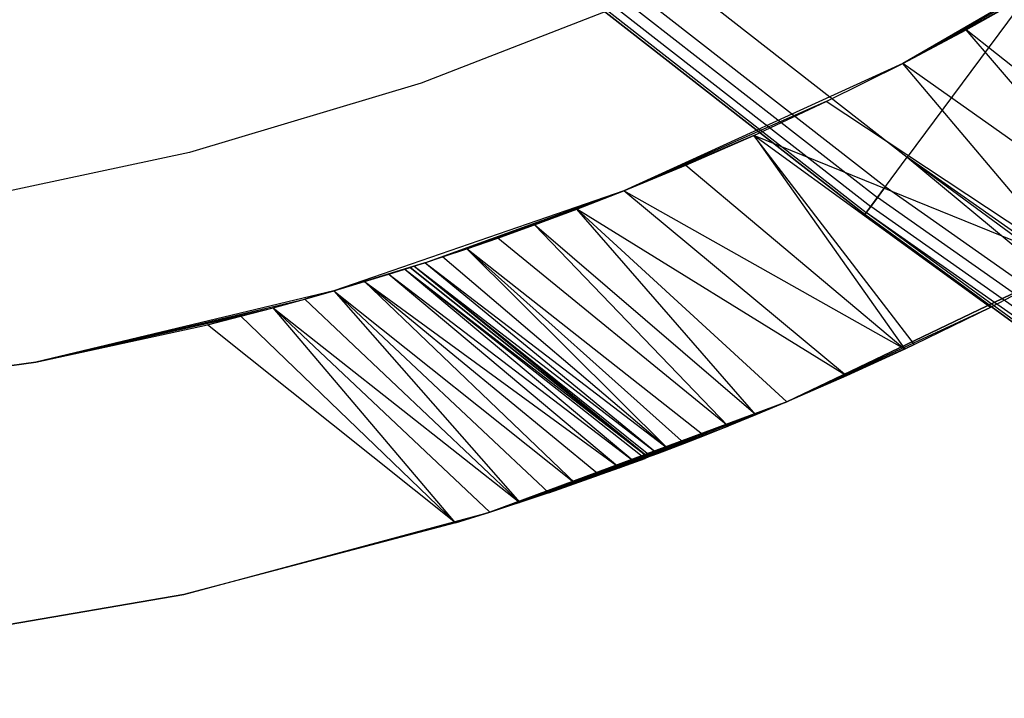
# Model space of a CAD drawing. Extents: x -390 to 397, y -401 to 400.
# Tile 34 of 192: x -237.17 to -231.43, y -315.97 to -312.01. Entities that reach past the tile are written whole.
import ezdxf

# ---------------------------------------------------------------- set-up
doc = ezdxf.new("R2010")
doc.units = 0
doc.header["$LTSCALE"] = 25.4
doc.layers.get('0').update_dxf_attribs({"linetype": 'CONTINUOUS'})

# ---------------------------------------------------------------- blocks, each defined once
blk = doc.blocks.new('FOURTY_ROUND_VII_ZWIS_STL')
at = {"color": 0}
for p, q in [((-247.0723, -301.0486, -930.1266), (-231.9978, -312.8129, -930.1266)), ((-247.0723, -301.0486, -930.1266), (-231.9978, -312.8129, -930.1266)), ((-232.1264, -312.9864, -894), (-247.2094, -301.2155, -894)), ((-232.1264, -312.9864, -894), (-247.2094, -301.2155, -894)), ((-247.2579, -301.2747, -894.0152), (-232.172, -313.0479, -894.0152)), ((-247.2579, -301.2747, -894.0152), (-232.172, -313.0479, -894.0152)), ((-247.2991, -301.3249, -894.0586), (-232.2107, -313.1, -894.0586)), ((-247.2991, -301.3249, -894.0586), (-232.2107, -313.1, -894.0586)), ((-247.3362, -301.3701, -894.2), (-232.2456, -313.147, -894.2)), ((-232.2456, -313.147, -927.5), (-247.3362, -301.3701, -927.5)), ((-247.3362, -301.3701, -894.2), (-232.2456, -313.147, -894.2)), ((-232.2456, -313.147, -927.5), (-247.3362, -301.3701, -927.5)), ((-247.3266, -301.3584, -894.1235), (-232.2365, -313.1348, -894.1235)), ((-247.3266, -301.3584, -894.1235), (-232.2365, -313.1348, -894.1235)), ((-230.4777, -311.3699, -1000), (-232.0244, -312.2662, -1000)), ((-230.4777, -311.3699, -1000), (-232.0244, -312.2662, -1000)), ((-230.8774, -311.6209, -935.202), (-232.0244, -312.2662, -1000)), ((-230.8774, -311.6209, -935.202), (-232.0244, -312.2662, -1000)), ((-231.2716, -311.8549, -934.8738), (-232.0244, -312.2662, -1000)), ((-231.2716, -311.8549, -934.8738), (-232.0244, -312.2662, -1000)), ((-231.2785, -311.8431, -932.4962), (-231.9978, -312.8129, -930.1266)), ((-231.2785, -311.8431, -932.4962), (-231.9978, -312.8129, -930.1266)), ((-231.6544, -312.0697, -934.5244), (-231.2716, -311.8549, -934.8738)), ((-231.6544, -312.0697, -934.5244), (-231.2716, -311.8549, -934.8738)), ((-233.5187, -311.8704, -992), (-234.8321, -312.3815, -992)), ((-233.5187, -311.8704, -989.9545), (-234.8321, -312.3815, -989.9545)), ((-233.5187, -311.8704, -992), (-234.8321, -312.3815, -992)), ((-233.5187, -311.8704, -989.9545), (-234.8321, -312.3815, -989.9545)), ((-232.0244, -312.2662, -1000), (-231.6544, -312.0697, -934.5244)), ((-232.0244, -312.2662, -934.1544), (-231.6544, -312.0697, -934.5244)), ((-232.0244, -312.2662, -1000), (-231.6544, -312.0697, -934.5244)), ((-232.0244, -312.2662, -934.1544), (-231.6544, -312.0697, -934.5244)), ((-230.6597, -313.2328, -934.2448), (-231.6544, -312.0697, -934.5244)), ((-230.6597, -313.2328, -934.2448), (-231.6544, -312.0697, -934.5244)), ((-230.3893, -313.0769, -934.5206), (-231.6544, -312.0697, -934.5244)), ((-230.3893, -313.0769, -934.5206), (-231.6544, -312.0697, -934.5244)), ((-232.0244, -312.2662, -1000), (-233.6503, -313.0091, -1000)), ((-232.0244, -312.2662, -1000), (-233.6503, -313.0091, -1000)), ((-232.4702, -312.489, -933.6603), (-232.0244, -312.2662, -1000)), ((-232.4702, -312.489, -933.6603), (-232.0244, -312.2662, -1000)), ((-232.4702, -312.489, -933.6603), (-232.0244, -312.2662, -934.1544)), ((-232.4702, -312.489, -933.6603), (-232.0244, -312.2662, -934.1544)), ((-232.0244, -312.2662, -934.1544), (-232.0244, -312.2662, -1000)), ((-232.0244, -312.2662, -934.1544), (-232.0244, -312.2662, -1000)), ((-231.0341, -313.4397, -933.8293), (-232.0244, -312.2662, -934.1544)), ((-231.0341, -313.4397, -933.8293), (-232.0244, -312.2662, -934.1544)), ((-230.6597, -313.2328, -934.2448), (-232.0244, -312.2662, -934.1544)), ((-230.6597, -313.2328, -934.2448), (-232.0244, -312.2662, -934.1544)), ((-234.8321, -312.3815, -992), (-236.1823, -312.7852, -992)), ((-234.8321, -312.3815, -989.9545), (-236.1823, -312.7852, -989.9545)), ((-234.8321, -312.3815, -992), (-236.1823, -312.7852, -992)), ((-234.8321, -312.3815, -989.9545), (-236.1823, -312.7852, -989.9545)), ((-234.8321, -312.3815, -989.9545), (-234.8321, -312.3815, -992)), ((-234.8321, -312.3815, -989.9545), (-234.8321, -312.3815, -992)), ((-232.4702, -312.489, -933.6603), (-233.6503, -313.0091, -1000)), ((-232.4702, -312.489, -933.6603), (-233.6503, -313.0091, -1000)), ((-232.893, -312.6866, -933.1329), (-232.4702, -312.489, -933.6603)), ((-232.893, -312.6866, -933.1329), (-232.4702, -312.489, -933.6603)), ((-231.0341, -313.4397, -933.8293), (-232.4702, -312.489, -933.6603)), ((-231.0341, -313.4397, -933.8293), (-232.4702, -312.489, -933.6603)), ((-232.893, -312.6866, -933.1329), (-233.6503, -313.0091, -1000)), ((-232.893, -312.6866, -933.1329), (-233.6503, -313.0091, -1000)), ((-233.2892, -312.8603, -932.5722), (-232.893, -312.6866, -933.1329)), ((-233.2892, -312.8603, -932.5722), (-232.893, -312.6866, -933.1329)), ((-231.9557, -313.9056, -932.5895), (-232.893, -312.6866, -933.1329)), ((-232.893, -312.6866, -933.1329), (-232.0115, -313.932, -932.5013)), ((-232.893, -312.6866, -933.1329), (-232.0115, -313.932, -932.5013)), ((-231.5122, -313.6888, -933.2313), (-232.893, -312.6866, -933.1329)), ((-231.9557, -313.9056, -932.5895), (-232.893, -312.6866, -933.1329)), ((-231.5122, -313.6888, -933.2313), (-232.893, -312.6866, -933.1329)), ((-231.0341, -313.4397, -933.8293), (-232.893, -312.6866, -933.1329)), ((-231.0341, -313.4397, -933.8293), (-232.893, -312.6866, -933.1329)), ((-236.1823, -312.7852, -992), (-237.5607, -313.0789, -992)), ((-236.1823, -312.7852, -989.9545), (-237.5607, -313.0789, -989.9545)), ((-236.1823, -312.7852, -992), (-237.5607, -313.0789, -992)), ((-236.1823, -312.7852, -989.9545), (-237.5607, -313.0789, -989.9545)), ((-236.1823, -312.7852, -989.9545), (-236.1823, -312.7852, -992)), ((-236.1823, -312.7852, -989.9545), (-236.1823, -312.7852, -992)), ((-232.2456, -313.147, -927.5), (-231.9978, -312.8129, -930.1266)), ((-232.2456, -313.147, -927.5), (-231.9978, -312.8129, -930.1266)), ((-231.9978, -312.8129, -930.1266), (-226.9751, -316.9879, -927.5)), ((-231.9978, -312.8129, -930.1266), (-226.9751, -316.9879, -927.5)), ((-231.9978, -312.8129, -930.1266), (-216.5952, -324.1692, -927.5)), ((-216.3641, -323.8233, -930.1266), (-231.9978, -312.8129, -930.1266)), ((-216.3641, -323.8233, -930.1266), (-231.9978, -312.8129, -930.1266)), ((-231.9978, -312.8129, -930.1266), (-216.5952, -324.1692, -927.5)), ((-233.6503, -313.0091, -931.9861), (-233.2892, -312.8603, -932.5722)), ((-233.2892, -312.8603, -932.5722), (-233.6503, -313.0091, -1000)), ((-233.2892, -312.8603, -932.5722), (-233.6503, -313.0091, -1000)), ((-233.6503, -313.0091, -931.9861), (-233.2892, -312.8603, -932.5722)), ((-233.2892, -312.8603, -932.5722), (-232.0115, -313.932, -932.5013)), ((-233.2892, -312.8603, -932.5722), (-232.0115, -313.932, -932.5013)), ((-232.1264, -312.9864, -894), (-232.172, -313.0479, -894.0152)), ((-232.1264, -312.9864, -894), (-232.172, -313.0479, -894.0152)), ((-216.4841, -324.0029, -894), (-232.1264, -312.9864, -894)), ((-216.4841, -324.0029, -894), (-232.1264, -312.9864, -894)), ((-233.6503, -313.0091, -1000), (-235.3403, -313.5915, -1000)), ((-233.6503, -313.0091, -1000), (-235.3403, -313.5915, -1000)), ((-234.8109, -313.4286, -928.6811), (-233.6503, -313.0091, -1000)), ((-234.8109, -313.4286, -928.6811), (-233.6503, -313.0091, -1000)), ((-234.7078, -313.3948, -929.2598), (-233.6503, -313.0091, -1000)), ((-234.7078, -313.3948, -929.2598), (-233.6503, -313.0091, -1000)), ((-233.6503, -313.0091, -1000), (-234.5657, -313.3472, -929.8311)), ((-233.6503, -313.0091, -1000), (-234.5657, -313.3472, -929.8311)), ((-234.3853, -313.2849, -930.3948), (-233.6503, -313.0091, -1000)), ((-234.3853, -313.2849, -930.3948), (-233.6503, -313.0091, -1000)), ((-234.1702, -313.2078, -930.9438), (-233.6503, -313.0091, -1000)), ((-234.1702, -313.2078, -930.9438), (-233.6503, -313.0091, -1000)), ((-233.9246, -313.1161, -931.474), (-233.6503, -313.0091, -1000)), ((-233.9246, -313.1161, -931.474), (-233.6503, -313.0091, -1000)), ((-233.9246, -313.1161, -931.474), (-233.6503, -313.0091, -931.9861)), ((-233.9246, -313.1161, -931.474), (-233.6503, -313.0091, -931.9861)), ((-233.6503, -313.0091, -1000), (-233.6503, -313.0091, -931.9861)), ((-233.6503, -313.0091, -1000), (-233.6503, -313.0091, -931.9861)), ((-232.3527, -314.0884, -931.9158), (-233.6503, -313.0091, -931.9861)), ((-232.3527, -314.0884, -931.9158), (-233.6503, -313.0091, -931.9861)), ((-232.0115, -313.932, -932.5013), (-233.6503, -313.0091, -931.9861)), ((-232.0115, -313.932, -932.5013), (-233.6503, -313.0091, -931.9861)), ((-232.172, -313.0479, -894.0152), (-232.2107, -313.1, -894.0586)), ((-232.172, -313.0479, -894.0152), (-232.2107, -313.1, -894.0586)), ((-216.5267, -324.0666, -894.0152), (-232.172, -313.0479, -894.0152)), ((-216.5267, -324.0666, -894.0152), (-232.172, -313.0479, -894.0152)), ((-234.1702, -313.2078, -930.9438), (-233.9246, -313.1161, -931.474)), ((-234.1702, -313.2078, -930.9438), (-233.9246, -313.1161, -931.474)), ((-232.8804, -314.3153, -930.7769), (-233.9246, -313.1161, -931.474)), ((-232.6993, -314.2394, -931.2114), (-233.9246, -313.1161, -931.474)), ((-232.8804, -314.3153, -930.7769), (-233.9246, -313.1161, -931.474)), ((-232.6993, -314.2394, -931.2114), (-233.9246, -313.1161, -931.474)), ((-232.3527, -314.0884, -931.9158), (-233.9246, -313.1161, -931.474)), ((-232.3527, -314.0884, -931.9158), (-233.9246, -313.1161, -931.474)), ((-232.2107, -313.1, -894.0586), (-232.2365, -313.1348, -894.1235)), ((-232.2107, -313.1, -894.0586), (-232.2365, -313.1348, -894.1235)), ((-216.5627, -324.1205, -894.0586), (-232.2107, -313.1, -894.0586)), ((-216.5627, -324.1205, -894.0586), (-232.2107, -313.1, -894.0586)), ((-232.2365, -313.1348, -894.1235), (-232.2456, -313.147, -894.2)), ((-232.2365, -313.1348, -894.1235), (-232.2456, -313.147, -894.2)), ((-232.2456, -313.147, -894.2), (-226.9751, -316.9879, -894.2)), ((-226.9751, -316.9879, -927.5), (-232.2456, -313.147, -927.5)), ((-232.2456, -313.147, -894.2), (-226.9751, -316.9879, -894.2)), ((-232.2456, -313.147, -894.2), (-232.2456, -313.147, -927.5)), ((-226.9751, -316.9879, -927.5), (-232.2456, -313.147, -927.5)), ((-232.2456, -313.147, -894.2), (-232.2456, -313.147, -927.5)), ((-226.9751, -316.9879, -894.2), (-232.2365, -313.1348, -894.1235)), ((-226.9751, -316.9879, -894.2), (-232.2365, -313.1348, -894.1235)), ((-216.5868, -324.1566, -894.1235), (-232.2365, -313.1348, -894.1235)), ((-216.5868, -324.1566, -894.1235), (-232.2365, -313.1348, -894.1235)), ((-234.3853, -313.2849, -930.3948), (-234.1702, -313.2078, -930.9438)), ((-234.3853, -313.2849, -930.3948), (-234.1702, -313.2078, -930.9438)), ((-233.0414, -314.381, -930.3307), (-234.1702, -313.2078, -930.9438)), ((-233.0414, -314.381, -930.3307), (-234.1702, -313.2078, -930.9438)), ((-232.8804, -314.3153, -930.7769), (-234.1702, -313.2078, -930.9438)), ((-232.8804, -314.3153, -930.7769), (-234.1702, -313.2078, -930.9438)), ((-234.5657, -313.3472, -929.8311), (-234.3853, -313.2849, -930.3948)), ((-234.5657, -313.3472, -929.8311), (-234.3853, -313.2849, -930.3948)), ((-233.0414, -314.381, -930.3307), (-234.3853, -313.2849, -930.3948)), ((-233.0414, -314.381, -930.3307), (-234.3853, -313.2849, -930.3948)), ((-234.7078, -313.3948, -929.2598), (-234.5657, -313.3472, -929.8311)), ((-234.7078, -313.3948, -929.2598), (-234.5657, -313.3472, -929.8311)), ((-233.3885, -314.5171, -928.9357), (-234.5657, -313.3472, -929.8311)), ((-233.2974, -314.4821, -929.406), (-234.5657, -313.3472, -929.8311)), ((-233.3885, -314.5171, -928.9357), (-234.5657, -313.3472, -929.8311)), ((-233.2974, -314.4821, -929.406), (-234.5657, -313.3472, -929.8311)), ((-233.1812, -314.4367, -929.8723), (-234.5657, -313.3472, -929.8311)), ((-233.1812, -314.4367, -929.8723), (-234.5657, -313.3472, -929.8311)), ((-234.8109, -313.4286, -928.6811), (-234.7078, -313.3948, -929.2598)), ((-234.8109, -313.4286, -928.6811), (-234.7078, -313.3948, -929.2598)), ((-233.3885, -314.5171, -928.9357), (-234.7078, -313.3948, -929.2598)), ((-233.3885, -314.5171, -928.9357), (-234.7078, -313.3948, -929.2598)), ((-234.8109, -313.4286, -928.6811), (-235.3403, -313.5915, -1000)), ((-234.8109, -313.4286, -928.6811), (-235.3403, -313.5915, -1000)), ((-234.8737, -313.4489, -928.0945), (-235.3403, -313.5915, -1000)), ((-234.8737, -313.4489, -928.0945), (-235.3403, -313.5915, -1000)), ((-235.3403, -313.5915, -1000), (-234.8951, -313.4557, -927.5)), ((-234.8951, -313.4557, -927.5), (-235.3403, -313.5915, -915.212)), ((-234.8951, -313.4557, -927.5), (-235.3403, -313.5915, -915.212)), ((-235.3403, -313.5915, -1000), (-234.8951, -313.4557, -927.5)), ((-234.8951, -313.4557, -916), (-235.1173, -313.525, -915.606)), ((-234.8951, -313.4557, -916), (-235.1173, -313.525, -915.606)), ((-234.8951, -313.4557, -927.5), (-235.1173, -313.525, -915.606)), ((-234.8951, -313.4557, -927.5), (-235.1173, -313.525, -915.606)), ((-234.9277, -313.466, -915.7631), (-234.8951, -313.4557, -916)), ((-234.9277, -313.466, -915.7631), (-234.8951, -313.4557, -916)), ((-234.8951, -313.4557, -927.5), (-234.8737, -313.4489, -928.0945)), ((-234.8951, -313.4557, -927.5), (-234.8737, -313.4489, -928.0945)), ((-234.8951, -313.4557, -916), (-234.8951, -313.4557, -927.5)), ((-234.8951, -313.4557, -916), (-234.8951, -313.4557, -927.5)), ((-234.8951, -313.4557, -916), (-233.5074, -314.562, -916)), ((-233.5074, -314.562, -927.5), (-234.8951, -313.4557, -927.5)), ((-233.5074, -314.562, -927.5), (-234.8951, -313.4557, -927.5)), ((-234.8951, -313.4557, -916), (-233.5074, -314.562, -916)), ((-234.8737, -313.4489, -928.0945), (-234.8109, -313.4286, -928.6811)), ((-234.8737, -313.4489, -928.0945), (-234.8109, -313.4286, -928.6811)), ((-233.5074, -314.562, -927.5), (-234.8737, -313.4489, -928.0945)), ((-233.494, -314.557, -927.9827), (-234.8737, -313.4489, -928.0945)), ((-233.5074, -314.562, -927.5), (-234.8737, -313.4489, -928.0945)), ((-233.494, -314.557, -927.9827), (-234.8737, -313.4489, -928.0945)), ((-233.4542, -314.542, -928.4612), (-234.8737, -313.4489, -928.0945)), ((-233.4542, -314.542, -928.4612), (-234.8737, -313.4489, -928.0945)), ((-233.4542, -314.542, -928.4612), (-234.8109, -313.4286, -928.6811)), ((-233.4542, -314.542, -928.4612), (-234.8109, -313.4286, -928.6811)), ((-233.3885, -314.5171, -928.9357), (-234.8109, -313.4286, -928.6811)), ((-233.3885, -314.5171, -928.9357), (-234.8109, -313.4286, -928.6811)), ((-231.0341, -313.4397, -933.8293), (-232.6993, -314.2394, -1000)), ((-232.6993, -314.2394, -1000), (-231.0341, -313.4397, -1000)), ((-231.0341, -313.4397, -933.8293), (-232.6993, -314.2394, -1000)), ((-232.6993, -314.2394, -1000), (-231.0341, -313.4397, -1000)), ((-231.0341, -313.4397, -933.8293), (-231.5122, -313.6888, -933.2313)), ((-231.0341, -313.4397, -933.8293), (-231.5122, -313.6888, -933.2313)), ((-235.1615, -313.5384, -915.3606), (-235.0198, -313.4949, -915.5468)), ((-235.1615, -313.5384, -915.3606), (-235.0198, -313.4949, -915.5468)), ((-235.0198, -313.4949, -915.5468), (-235.1173, -313.525, -915.606)), ((-235.0198, -313.4949, -915.5468), (-235.1173, -313.525, -915.606)), ((-235.0198, -313.4949, -915.5468), (-234.9277, -313.466, -915.7631)), ((-235.0198, -313.4949, -915.5468), (-234.9277, -313.466, -915.7631)), ((-235.0198, -313.4949, -915.5468), (-233.5836, -314.5904, -915.6334)), ((-235.0198, -313.4949, -915.5468), (-233.5836, -314.5904, -915.6334)), ((-235.0198, -313.4949, -915.5468), (-233.6736, -314.6234, -915.4709)), ((-235.0198, -313.4949, -915.5468), (-233.6736, -314.6234, -915.4709)), ((-234.9277, -313.466, -915.7631), (-233.5074, -314.562, -916)), ((-234.9277, -313.466, -915.7631), (-233.5074, -314.562, -916)), ((-234.9277, -313.466, -915.7631), (-233.5267, -314.5692, -915.8126)), ((-234.9277, -313.466, -915.7631), (-233.5267, -314.5692, -915.8126)), ((-234.9277, -313.466, -915.7631), (-233.5836, -314.5904, -915.6334)), ((-234.9277, -313.466, -915.7631), (-233.5836, -314.5904, -915.6334)), ((-235.1173, -313.525, -915.606), (-235.3403, -313.5915, -915.212)), ((-235.1173, -313.525, -915.606), (-235.3403, -313.5915, -915.212)), ((-235.3403, -313.5915, -915.212), (-235.1615, -313.5384, -915.3606)), ((-235.3403, -313.5915, -915.212), (-235.1615, -313.5384, -915.3606)), ((-235.1615, -313.5384, -915.3606), (-235.1173, -313.525, -915.606)), ((-235.1615, -313.5384, -915.3606), (-235.1173, -313.525, -915.606)), ((-235.1615, -313.5384, -915.3606), (-233.6736, -314.6234, -915.4709)), ((-235.1615, -313.5384, -915.3606), (-233.6736, -314.6234, -915.4709)), ((-235.1615, -313.5384, -915.3606), (-233.7917, -314.6659, -915.3293)), ((-235.1615, -313.5384, -915.3606), (-233.7917, -314.6659, -915.3293)), ((-235.1615, -313.5384, -915.3606), (-233.9318, -314.7154, -915.2122)), ((-235.1615, -313.5384, -915.3606), (-233.9318, -314.7154, -915.2122)), ((-235.3403, -313.5915, -1000), (-237.0787, -314.0081, -1000)), ((-235.3403, -313.5915, -1000), (-237.0787, -314.0081, -1000)), ((-235.3403, -313.5915, -1000), (-235.5103, -313.6402, -915.1181)), ((-235.5103, -313.6402, -915.1181), (-235.3403, -313.5915, -915.212)), ((-235.3403, -313.5915, -1000), (-235.5103, -313.6402, -915.1181)), ((-235.5103, -313.6402, -915.1181), (-235.3403, -313.5915, -915.212)), ((-235.3403, -313.5915, -1000), (-235.3403, -313.5915, -915.212)), ((-235.3403, -313.5915, -1000), (-235.3403, -313.5915, -915.212)), ((-235.3403, -313.5915, -915.212), (-233.9318, -314.7154, -915.2122)), ((-235.3403, -313.5915, -915.212), (-233.9318, -314.7154, -915.2122)), ((-235.3403, -313.5915, -915.212), (-234.0879, -314.7691, -915.1209)), ((-235.3403, -313.5915, -915.212), (-234.0879, -314.7691, -915.1209)), ((-235.3403, -313.5915, -915.212), (-234.2563, -314.8254, -915.0552)), ((-235.3403, -313.5915, -915.212), (-234.2563, -314.8254, -915.0552)), ((-237.0787, -314.0081, -1000), (-235.5103, -313.6402, -915.1181)), ((-237.0787, -314.0081, -1000), (-235.5103, -313.6402, -915.1181)), ((-237.0787, -314.0081, -1000), (-235.6936, -313.6907, -915.0517)), ((-237.0787, -314.0081, -1000), (-235.6936, -313.6907, -915.0517)), ((-235.883, -313.7407, -915.0129), (-235.6936, -313.6907, -915.0517)), ((-235.883, -313.7407, -915.0129), (-235.6936, -313.6907, -915.0517)), ((-235.6936, -313.6907, -915.0517), (-235.5103, -313.6402, -915.1181)), ((-235.6936, -313.6907, -915.0517), (-235.5103, -313.6402, -915.1181)), ((-235.6936, -313.6907, -915.0517), (-234.2563, -314.8254, -915.0552)), ((-234.6321, -314.9452, -915), (-235.6936, -313.6907, -915.0517)), ((-234.6321, -314.9452, -915), (-235.6936, -313.6907, -915.0517)), ((-234.4313, -314.8822, -915.0153), (-235.6936, -313.6907, -915.0517)), ((-234.4313, -314.8822, -915.0153), (-235.6936, -313.6907, -915.0517)), ((-235.6936, -313.6907, -915.0517), (-234.2563, -314.8254, -915.0552)), ((-235.5103, -313.6402, -915.1181), (-234.2563, -314.8254, -915.0552)), ((-235.5103, -313.6402, -915.1181), (-234.2563, -314.8254, -915.0552)), ((-231.5122, -313.6888, -933.2313), (-232.6993, -314.2394, -1000)), ((-231.5122, -313.6888, -933.2313), (-232.6993, -314.2394, -1000)), ((-231.5122, -313.6888, -933.2313), (-231.9557, -313.9056, -932.5895)), ((-231.5122, -313.6888, -933.2313), (-231.9557, -313.9056, -932.5895)), ((-235.883, -313.7407, -915.0129), (-237.0787, -314.0081, -1000)), ((-235.883, -313.7407, -915.0129), (-237.0787, -314.0081, -1000)), ((-236.0771, -313.7898, -915), (-235.883, -313.7407, -915.0129)), ((-236.0771, -313.7898, -915), (-235.883, -313.7407, -915.0129)), ((-234.6321, -314.9452, -915), (-235.883, -313.7407, -915.0129)), ((-234.6321, -314.9452, -915), (-235.883, -313.7407, -915.0129)), ((-237.0787, -314.0081, -1000), (-236.0771, -313.7898, -915)), ((-237.0787, -314.0081, -915), (-236.0771, -313.7898, -915)), ((-237.0787, -314.0081, -1000), (-236.0771, -313.7898, -915)), ((-237.0787, -314.0081, -915), (-236.0771, -313.7898, -915)), ((-234.6321, -314.9452, -915), (-236.0771, -313.7898, -915)), ((-234.6321, -314.9452, -915), (-236.0771, -313.7898, -915)), ((-231.9557, -313.9056, -932.5895), (-232.6993, -314.2394, -1000)), ((-231.9557, -313.9056, -932.5895), (-232.6993, -314.2394, -1000)), ((-231.9557, -313.9056, -932.5895), (-232.0115, -313.932, -932.5013)), ((-231.9557, -313.9056, -932.5895), (-232.0115, -313.932, -932.5013)), ((-232.0115, -313.932, -932.5013), (-232.6993, -314.2394, -1000)), ((-232.0115, -313.932, -932.5013), (-232.6993, -314.2394, -1000)), ((-232.0115, -313.932, -932.5013), (-232.3527, -314.0884, -931.9158)), ((-232.0115, -313.932, -932.5013), (-232.3527, -314.0884, -931.9158)), ((-238.8492, -314.255, -915), (-237.0787, -314.0081, -915)), ((-237.0787, -314.0081, -1000), (-238.8492, -314.255, -1000)), ((-237.0787, -314.0081, -1000), (-238.8492, -314.255, -1000)), ((-238.8492, -314.255, -915), (-237.0787, -314.0081, -915)), ((-237.0787, -314.0081, -915), (-237.0787, -314.0081, -1000)), ((-237.0787, -314.0081, -915), (-237.0787, -314.0081, -1000)), ((-232.3527, -314.0884, -931.9158), (-232.6993, -314.2394, -1000)), ((-232.3527, -314.0884, -931.9158), (-232.6993, -314.2394, -1000)), ((-232.3527, -314.0884, -931.9158), (-232.6993, -314.2394, -931.2114)), ((-232.3527, -314.0884, -931.9158), (-232.6993, -314.2394, -931.2114)), ((-232.6993, -314.2394, -931.2114), (-234.4313, -314.8822, -1000)), ((-234.4313, -314.8822, -1000), (-232.6993, -314.2394, -1000)), ((-232.6993, -314.2394, -931.2114), (-234.4313, -314.8822, -1000)), ((-234.4313, -314.8822, -1000), (-232.6993, -314.2394, -1000)), ((-232.6993, -314.2394, -931.2114), (-232.8804, -314.3153, -930.7769)), ((-232.6993, -314.2394, -931.2114), (-232.8804, -314.3153, -930.7769)), ((-232.6993, -314.2394, -1000), (-232.6993, -314.2394, -931.2114)), ((-232.6993, -314.2394, -1000), (-232.6993, -314.2394, -931.2114)), ((-232.8804, -314.3153, -930.7769), (-234.4313, -314.8822, -1000)), ((-232.8804, -314.3153, -930.7769), (-234.4313, -314.8822, -1000)), ((-232.8804, -314.3153, -930.7769), (-233.0414, -314.381, -930.3307)), ((-232.8804, -314.3153, -930.7769), (-233.0414, -314.381, -930.3307)), ((-234.4313, -314.8822, -1000), (-233.0414, -314.381, -930.3307)), ((-234.4313, -314.8822, -1000), (-233.0414, -314.381, -930.3307)), ((-233.0414, -314.381, -930.3307), (-233.1812, -314.4367, -929.8723)), ((-233.0414, -314.381, -930.3307), (-233.1812, -314.4367, -929.8723)), ((-233.1812, -314.4367, -929.8723), (-234.4313, -314.8822, -1000)), ((-233.1812, -314.4367, -929.8723), (-234.4313, -314.8822, -1000)), ((-233.1812, -314.4367, -929.8723), (-233.2974, -314.4821, -929.406)), ((-233.1812, -314.4367, -929.8723), (-233.2974, -314.4821, -929.406)), ((-233.2974, -314.4821, -929.406), (-234.4313, -314.8822, -1000)), ((-233.2974, -314.4821, -929.406), (-234.4313, -314.8822, -1000)), ((-233.2974, -314.4821, -929.406), (-233.3885, -314.5171, -928.9357)), ((-233.2974, -314.4821, -929.406), (-233.3885, -314.5171, -928.9357)), ((-233.3885, -314.5171, -928.9357), (-234.4313, -314.8822, -1000)), ((-233.3885, -314.5171, -928.9357), (-234.4313, -314.8822, -1000)), ((-233.4542, -314.542, -928.4612), (-234.4313, -314.8822, -1000)), ((-233.4542, -314.542, -928.4612), (-234.4313, -314.8822, -1000)), ((-233.4542, -314.542, -928.4612), (-233.494, -314.557, -927.9827)), ((-233.4542, -314.542, -928.4612), (-233.494, -314.557, -927.9827)), ((-233.3885, -314.5171, -928.9357), (-233.4542, -314.542, -928.4612)), ((-233.3885, -314.5171, -928.9357), (-233.4542, -314.542, -928.4612)), ((-233.494, -314.557, -927.9827), (-234.4313, -314.8822, -1000)), ((-233.494, -314.557, -927.9827), (-234.4313, -314.8822, -1000)), ((-233.494, -314.557, -927.9827), (-234.4313, -314.8822, -915.0153)), ((-233.494, -314.557, -927.9827), (-234.4313, -314.8822, -915.0153)), ((-233.5074, -314.562, -927.5), (-234.4313, -314.8822, -915.0153)), ((-233.5074, -314.562, -927.5), (-234.4313, -314.8822, -915.0153)), ((-233.5074, -314.562, -927.5), (-233.9674, -314.7277, -915.5077)), ((-233.5074, -314.562, -927.5), (-233.9674, -314.7277, -915.5077)), ((-233.5074, -314.562, -916), (-233.9674, -314.7277, -915.5077)), ((-233.5074, -314.562, -916), (-233.9674, -314.7277, -915.5077)), ((-233.9674, -314.7277, -915.5077), (-233.5267, -314.5692, -915.8126)), ((-233.9674, -314.7277, -915.5077), (-233.5267, -314.5692, -915.8126)), ((-233.5836, -314.5904, -915.6334), (-233.9674, -314.7277, -915.5077)), ((-233.5836, -314.5904, -915.6334), (-233.9674, -314.7277, -915.5077)), ((-233.5836, -314.5904, -915.6334), (-233.6736, -314.6234, -915.4709)), ((-233.5836, -314.5904, -915.6334), (-233.6736, -314.6234, -915.4709)), ((-233.5267, -314.5692, -915.8126), (-233.5836, -314.5904, -915.6334)), ((-233.5267, -314.5692, -915.8126), (-233.5836, -314.5904, -915.6334)), ((-233.5074, -314.562, -916), (-233.5267, -314.5692, -915.8126)), ((-233.5074, -314.562, -916), (-233.5267, -314.5692, -915.8126)), ((-233.494, -314.557, -927.9827), (-233.5074, -314.562, -927.5)), ((-233.494, -314.557, -927.9827), (-233.5074, -314.562, -927.5)), ((-233.5074, -314.562, -927.5), (-233.5074, -314.562, -916)), ((-233.5074, -314.562, -927.5), (-233.5074, -314.562, -916)), ((-233.6736, -314.6234, -915.4709), (-233.9674, -314.7277, -915.5077)), ((-233.6736, -314.6234, -915.4709), (-233.9674, -314.7277, -915.5077)), ((-233.9674, -314.7277, -915.5077), (-233.7917, -314.6659, -915.3293)), ((-233.9674, -314.7277, -915.5077), (-233.7917, -314.6659, -915.3293)), ((-233.7917, -314.6659, -915.3293), (-233.9318, -314.7154, -915.2122)), ((-233.7917, -314.6659, -915.3293), (-233.9318, -314.7154, -915.2122)), ((-233.6736, -314.6234, -915.4709), (-233.7917, -314.6659, -915.3293)), ((-233.6736, -314.6234, -915.4709), (-233.7917, -314.6659, -915.3293)), ((-234.4313, -314.8822, -915.0153), (-233.9674, -314.7277, -915.5077)), ((-234.4313, -314.8822, -915.0153), (-233.9674, -314.7277, -915.5077)), ((-233.9674, -314.7277, -915.5077), (-234.2563, -314.8254, -915.0552)), ((-233.9674, -314.7277, -915.5077), (-234.2563, -314.8254, -915.0552)), ((-233.9318, -314.7154, -915.2122), (-234.0879, -314.7691, -915.1209)), ((-233.9318, -314.7154, -915.2122), (-234.0879, -314.7691, -915.1209)), ((-234.0879, -314.7691, -915.1209), (-233.9674, -314.7277, -915.5077)), ((-234.0879, -314.7691, -915.1209), (-233.9674, -314.7277, -915.5077)), ((-233.9318, -314.7154, -915.2122), (-233.9674, -314.7277, -915.5077)), ((-233.9318, -314.7154, -915.2122), (-233.9674, -314.7277, -915.5077)), ((-234.0879, -314.7691, -915.1209), (-234.2563, -314.8254, -915.0552)), ((-234.0879, -314.7691, -915.1209), (-234.2563, -314.8254, -915.0552)), ((-234.2563, -314.8254, -915.0552), (-234.4313, -314.8822, -915.0153)), ((-234.2563, -314.8254, -915.0552), (-234.4313, -314.8822, -915.0153)), ((-236.2151, -315.3623, -1000), (-234.4313, -314.8822, -1000)), ((-236.2151, -315.3623, -1000), (-234.4313, -314.8822, -1000)), ((-234.4313, -314.8822, -915.0153), (-234.6321, -314.9452, -915)), ((-234.6321, -314.9452, -915), (-234.4313, -314.8822, -1000)), ((-234.6321, -314.9452, -915), (-234.4313, -314.8822, -1000)), ((-234.4313, -314.8822, -915.0153), (-234.6321, -314.9452, -915)), ((-234.4313, -314.8822, -1000), (-234.4313, -314.8822, -915.0153)), ((-234.4313, -314.8822, -1000), (-234.4313, -314.8822, -915.0153)), ((-234.6321, -314.9452, -915), (-236.2151, -315.3623, -1000)), ((-234.6321, -314.9452, -915), (-236.2151, -315.3623, -1000)), ((-234.6321, -314.9452, -915), (-236.2151, -315.3623, -915)), ((-234.6321, -314.9452, -915), (-236.2151, -315.3623, -915)), ((-238.0356, -315.6759, -1000), (-236.2151, -315.3623, -1000)), ((-236.2151, -315.3623, -915), (-238.0356, -315.6759, -915)), ((-238.0356, -315.6759, -1000), (-236.2151, -315.3623, -1000)), ((-236.2151, -315.3623, -915), (-238.0356, -315.6759, -915)), ((-236.2151, -315.3623, -1000), (-236.2151, -315.3623, -915)), ((-236.2151, -315.3623, -1000), (-236.2151, -315.3623, -915))]:
    blk.add_line(p, q, dxfattribs=at)

msp = doc.modelspace()

# ---------------------------------------------------------------- block references
at = {"color": 250}
msp.add_blockref('FOURTY_ROUND_VII_ZWIS_STL', (0, 0), dxfattribs=at)

doc.saveas('drawing.dxf')
